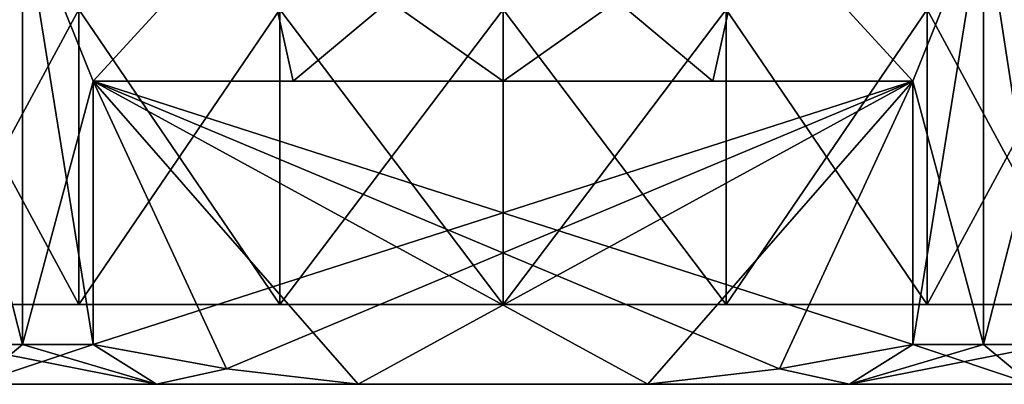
# Model space of a CAD drawing. Extents: x 0 to 500, y -78 to 1266.
# Tile 48 of 197: x 63.94 to 76.29, y -6 to -1.43. Entities that reach past the tile are written whole.
import ezdxf

# ---------------------------------------------------------------- set-up
doc = ezdxf.new("R2010")
doc.units = 0
doc.header["$LTSCALE"] = 65.185185
for name, color, linetype in [('181', 7, 'CONTINUOUS'), ('182', 7, 'CONTINUOUS'), ('183', 7, 'CONTINUOUS'), ('186', 7, 'CONTINUOUS'), ('187', 7, 'CONTINUOUS'), ('188', 7, 'CONTINUOUS'), ('191', 7, 'CONTINUOUS'), ('196', 7, 'CONTINUOUS'), ('198', 7, 'CONTINUOUS'), ('199', 7, 'CONTINUOUS')]:
    doc.layers.add(name, color=color, linetype=linetype)

msp = doc.modelspace()

# ---------------------------------------------------------------- linework, layer by layer
at = {"layer": '181', "color": 7, "linetype": 'CONTINUOUS'}
for points in [[(61.479, 0, -8.521), (63.975, 0, -10.436), (63.129, -2.2, -9.899), (61.479, 0, -8.521)], [(63.129, -2.2, -9.899), (63.975, 0, -10.436), (63.129, -5.5, -9.899), (63.129, -2.2, -9.899)], [(63.129, -5.5, -9.899), (63.975, 0, -10.436), (63.975, -5.5, -10.436), (63.129, -5.5, -9.899)], [(63.975, 0, -10.436), (66.881, 0, -11.639), (64.863, -2.2, -10.9), (63.975, 0, -10.436)], [(63.975, -5.5, -10.436), (63.975, 0, -10.436), (64.863, -2.2, -10.9), (63.975, -5.5, -10.436)], [(64.863, -2.2, -10.9), (66.881, 0, -11.639), (67.368, -2.2, -11.759), (64.863, -2.2, -10.9)], [(66.881, 0, -11.639), (70, 0, -12.05), (67.368, -2.2, -11.759), (66.881, 0, -11.639)], [(67.368, -2.2, -11.759), (70, 0, -12.05), (70, -2.2, -12.05), (67.368, -2.2, -11.759)], [(70, 0, -12.05), (73.119, 0, -11.639), (70, -2.2, -12.05), (70, 0, -12.05)], [(70, -2.2, -12.05), (73.119, 0, -11.639), (72.632, -2.2, -11.759), (70, -2.2, -12.05)], [(72.632, -2.2, -11.759), (73.119, 0, -11.639), (75.137, -2.2, -10.9), (72.632, -2.2, -11.759)], [(73.119, 0, -11.639), (76.025, 0, -10.436), (75.137, -2.2, -10.9), (73.119, 0, -11.639)], [(75.137, -2.2, -10.9), (76.025, 0, -10.436), (75.137, -5.5, -10.9), (75.137, -2.2, -10.9)], [(75.137, -5.5, -10.9), (76.025, 0, -10.436), (76.025, -5.5, -10.436), (75.137, -5.5, -10.9)], [(76.025, 0, -10.436), (78.521, 0, -8.521), (76.871, -2.2, -9.899), (76.025, 0, -10.436)], [(76.025, -5.5, -10.436), (76.025, 0, -10.436), (76.871, -2.2, -9.899), (76.025, -5.5, -10.436)], [(64.863, -5.5, -10.9), (63.975, -5.5, -10.436), (64.863, -2.2, -10.9), (64.863, -5.5, -10.9)], [(76.871, -5.5, -9.899), (76.025, -5.5, -10.436), (76.871, -2.2, -9.899), (76.871, -5.5, -9.899)]]:
    msp.add_3dface(points, dxfattribs=at)
at = {"layer": '182', "color": 7, "linetype": 'CONTINUOUS'}
for points in [[(63.373, -6, -8.842), (65.656, -6, -10.16), (63.373, -6, 8.842), (63.373, -6, -8.842)], [(63.373, -6, 8.842), (65.656, -6, -10.16), (65.656, -6, 10.16), (63.373, -6, 8.842)], [(65.656, -6, -10.16), (68.185, -6, -10.9), (65.656, -6, 10.16), (65.656, -6, -10.16)], [(65.656, -6, 10.16), (68.185, -6, -10.9), (68.185, -6, 10.9), (65.656, -6, 10.16)], [(68.185, -6, -10.9), (71.815, -6, -10.9), (68.185, -6, 10.9), (68.185, -6, -10.9)], [(68.185, -6, 10.9), (71.815, -6, -10.9), (71.815, -6, 10.9), (68.185, -6, 10.9)], [(71.815, -6, -10.9), (74.344, -6, -10.16), (71.815, -6, 10.9), (71.815, -6, -10.9)], [(71.815, -6, 10.9), (74.344, -6, -10.16), (74.344, -6, 10.16), (71.815, -6, 10.9)], [(74.344, -6, -10.16), (76.627, -6, -8.842), (74.344, -6, 10.16), (74.344, -6, -10.16)], [(74.344, -6, 10.16), (76.627, -6, -8.842), (76.627, -6, 8.842), (74.344, -6, 10.16)]]:
    msp.add_3dface(points, dxfattribs=at)
at = {"layer": '183', "color": 7, "linetype": 'CONTINUOUS'}
for points in [[(61.393, -5, 2.797), (79.05, -5), (60.95, -5), (61.393, -5, 2.797)], [(60.95, -5), (79.05, -5), (78.607, -5, -2.797), (60.95, -5)], [(61.393, -5, -2.797), (60.95, -5), (78.607, -5, -2.797), (61.393, -5, -2.797)], [(78.607, -5, 2.797), (79.05, -5), (61.393, -5, 2.797), (78.607, -5, 2.797)], [(62.678, -5, 5.319), (78.607, -5, 2.797), (61.393, -5, 2.797), (62.678, -5, 5.319)], [(62.678, -5, -5.319), (61.393, -5, -2.797), (77.322, -5, -5.319), (62.678, -5, -5.319)], [(77.322, -5, -5.319), (61.393, -5, -2.797), (78.607, -5, -2.797), (77.322, -5, -5.319)], [(77.322, -5, 5.319), (78.607, -5, 2.797), (62.678, -5, 5.319), (77.322, -5, 5.319)], [(64.681, -5, 7.322), (77.322, -5, 5.319), (62.678, -5, 5.319), (64.681, -5, 7.322)], [(64.681, -5, -7.322), (62.678, -5, -5.319), (75.319, -5, -7.322), (64.681, -5, -7.322)], [(75.319, -5, -7.322), (62.678, -5, -5.319), (77.322, -5, -5.319), (75.319, -5, -7.322)], [(75.319, -5, 7.322), (77.322, -5, 5.319), (64.681, -5, 7.322), (75.319, -5, 7.322)], [(67.203, -5, 8.607), (75.319, -5, 7.322), (64.681, -5, 7.322), (67.203, -5, 8.607)], [(67.203, -5, -8.607), (64.681, -5, -7.322), (72.797, -5, -8.607), (67.203, -5, -8.607)], [(72.797, -5, -8.607), (64.681, -5, -7.322), (75.319, -5, -7.322), (72.797, -5, -8.607)], [(72.797, -5, 8.607), (75.319, -5, 7.322), (67.203, -5, 8.607), (72.797, -5, 8.607)], [(70, -5, 9.05), (72.797, -5, 8.607), (67.203, -5, 8.607), (70, -5, 9.05)], [(70, -5, -9.05), (67.203, -5, -8.607), (72.797, -5, -8.607), (70, -5, -9.05)]]:
    msp.add_3dface(points, dxfattribs=at)
at = {"layer": '186', "color": 7, "linetype": 'CONTINUOUS'}
for points in [[(63.975, 0, 10.436), (61.479, 0, 8.521), (63.129, -2.2, 9.899), (63.975, 0, 10.436)], [(63.975, -5.5, 10.436), (63.975, 0, 10.436), (63.129, -2.2, 9.899), (63.975, -5.5, 10.436)], [(66.881, 0, 11.639), (63.975, 0, 10.436), (64.863, -2.2, 10.9), (66.881, 0, 11.639)], [(64.863, -2.2, 10.9), (63.975, 0, 10.436), (64.863, -5.5, 10.9), (64.863, -2.2, 10.9)], [(64.863, -5.5, 10.9), (63.975, 0, 10.436), (63.975, -5.5, 10.436), (64.863, -5.5, 10.9)], [(67.368, -2.2, 11.759), (66.881, 0, 11.639), (64.863, -2.2, 10.9), (67.368, -2.2, 11.759)], [(70, 0, 12.05), (66.881, 0, 11.639), (70, -2.2, 12.05), (70, 0, 12.05)], [(70, -2.2, 12.05), (66.881, 0, 11.639), (67.368, -2.2, 11.759), (70, -2.2, 12.05)], [(73.119, 0, 11.639), (70, 0, 12.05), (72.632, -2.2, 11.759), (73.119, 0, 11.639)], [(72.632, -2.2, 11.759), (70, 0, 12.05), (70, -2.2, 12.05), (72.632, -2.2, 11.759)], [(75.137, -2.2, 10.9), (73.119, 0, 11.639), (72.632, -2.2, 11.759), (75.137, -2.2, 10.9)], [(76.025, 0, 10.436), (73.119, 0, 11.639), (75.137, -2.2, 10.9), (76.025, 0, 10.436)], [(76.025, -5.5, 10.436), (76.025, 0, 10.436), (75.137, -2.2, 10.9), (76.025, -5.5, 10.436)], [(78.521, 0, 8.521), (76.025, 0, 10.436), (76.871, -2.2, 9.899), (78.521, 0, 8.521)], [(76.871, -2.2, 9.899), (76.025, 0, 10.436), (76.871, -5.5, 9.899), (76.871, -2.2, 9.899)], [(76.871, -5.5, 9.899), (76.025, 0, 10.436), (76.025, -5.5, 10.436), (76.871, -5.5, 9.899)], [(63.129, -5.5, 9.899), (63.975, -5.5, 10.436), (63.129, -2.2, 9.899), (63.129, -5.5, 9.899)], [(75.137, -5.5, 10.9), (76.025, -5.5, 10.436), (75.137, -2.2, 10.9), (75.137, -5.5, 10.9)]]:
    msp.add_3dface(points, dxfattribs=at)
at = {"layer": '187', "color": 7, "linetype": 'CONTINUOUS'}
for points in [[(64.863, -2.2, -10.9), (67.368, -2.2, -11.759), (75.137, -2.2, -10.9), (64.863, -2.2, -10.9)], [(75.137, -2.2, 10.9), (72.632, -2.2, 11.759), (64.863, -2.2, 10.9), (75.137, -2.2, 10.9)], [(72.632, -2.2, 11.759), (67.368, -2.2, 11.759), (64.863, -2.2, 10.9), (72.632, -2.2, 11.759)], [(67.368, -2.2, -11.759), (70, -2.2, -12.05), (72.632, -2.2, -11.759), (67.368, -2.2, -11.759)], [(67.368, -2.2, -11.759), (72.632, -2.2, -11.759), (75.137, -2.2, -10.9), (67.368, -2.2, -11.759)], [(72.632, -2.2, 11.759), (70, -2.2, 12.05), (67.368, -2.2, 11.759), (72.632, -2.2, 11.759)]]:
    msp.add_3dface(points, dxfattribs=at)
at = {"layer": '188', "color": 7, "linetype": 'CONTINUOUS'}
for points in [[(68.185, -6, 10.9), (71.815, -6, 10.9), (64.863, -2.2, 10.9), (68.185, -6, 10.9)], [(68.185, -6, 10.9), (64.863, -2.2, 10.9), (66.532, -5.806, 10.9), (68.185, -6, 10.9)], [(64.863, -2.2, 10.9), (71.815, -6, 10.9), (73.468, -5.806, 10.9), (64.863, -2.2, 10.9)], [(75.137, -5.5, 10.9), (75.137, -2.2, 10.9), (64.863, -2.2, 10.9), (75.137, -5.5, 10.9)], [(75.137, -5.5, 10.9), (64.863, -2.2, 10.9), (73.468, -5.806, 10.9), (75.137, -5.5, 10.9)], [(64.863, -2.2, 10.9), (64.863, -5.5, 10.9), (66.532, -5.806, 10.9), (64.863, -2.2, 10.9)]]:
    msp.add_3dface(points, dxfattribs=at)
at = {"layer": '191', "color": 7, "linetype": 'CONTINUOUS'}
for points in [[(64.863, -5.5, -10.9), (64.863, -2.2, -10.9), (75.137, -2.2, -10.9), (64.863, -5.5, -10.9)], [(64.863, -5.5, -10.9), (75.137, -2.2, -10.9), (66.532, -5.806, -10.9), (64.863, -5.5, -10.9)], [(75.137, -2.2, -10.9), (68.185, -6, -10.9), (66.532, -5.806, -10.9), (75.137, -2.2, -10.9)], [(75.137, -2.2, -10.9), (71.815, -6, -10.9), (68.185, -6, -10.9), (75.137, -2.2, -10.9)], [(71.815, -6, -10.9), (75.137, -2.2, -10.9), (73.468, -5.806, -10.9), (71.815, -6, -10.9)], [(75.137, -2.2, -10.9), (75.137, -5.5, -10.9), (73.468, -5.806, -10.9), (75.137, -2.2, -10.9)]]:
    msp.add_3dface(points, dxfattribs=at)
at = {"layer": '196', "color": 7, "linetype": 'CONTINUOUS'}
for points in [[(62.678, -5, -5.319), (64.681, -5, -7.322), (62.678, -1.3, -5.319), (62.678, -5, -5.319)], [(62.678, -1.3, -5.319), (64.681, -5, -7.322), (64.681, -1.3, -7.322), (62.678, -1.3, -5.319)], [(64.681, -5, -7.322), (67.203, -5, -8.607), (64.681, -1.3, -7.322), (64.681, -5, -7.322)], [(64.681, -1.3, -7.322), (67.203, -5, -8.607), (67.203, -1.3, -8.607), (64.681, -1.3, -7.322)], [(67.203, -5, -8.607), (70, -5, -9.05), (67.203, -1.3, -8.607), (67.203, -5, -8.607)], [(67.203, -1.3, -8.607), (70, -5, -9.05), (70, -1.3, -9.05), (67.203, -1.3, -8.607)], [(70, -5, -9.05), (72.797, -5, -8.607), (70, -1.3, -9.05), (70, -5, -9.05)], [(70, -1.3, -9.05), (72.797, -5, -8.607), (72.797, -1.3, -8.607), (70, -1.3, -9.05)], [(72.797, -5, -8.607), (75.319, -5, -7.322), (72.797, -1.3, -8.607), (72.797, -5, -8.607)], [(72.797, -1.3, -8.607), (75.319, -5, -7.322), (75.319, -1.3, -7.322), (72.797, -1.3, -8.607)], [(75.319, -5, -7.322), (77.322, -5, -5.319), (75.319, -1.3, -7.322), (75.319, -5, -7.322)], [(75.319, -1.3, -7.322), (77.322, -5, -5.319), (77.322, -1.3, -5.319), (75.319, -1.3, -7.322)]]:
    msp.add_3dface(points, dxfattribs=at)
at = {"layer": '198', "color": 7, "linetype": 'CONTINUOUS'}
for points in [[(64.681, -5, 7.322), (62.678, -5, 5.319), (64.681, -1.3, 7.322), (64.681, -5, 7.322)], [(62.678, -5, 5.319), (62.678, -1.3, 5.319), (64.681, -1.3, 7.322), (62.678, -5, 5.319)], [(67.203, -5, 8.607), (64.681, -5, 7.322), (67.203, -1.3, 8.607), (67.203, -5, 8.607)], [(64.681, -5, 7.322), (64.681, -1.3, 7.322), (67.203, -1.3, 8.607), (64.681, -5, 7.322)], [(70, -5, 9.05), (67.203, -5, 8.607), (70, -1.3, 9.05), (70, -5, 9.05)], [(67.203, -5, 8.607), (67.203, -1.3, 8.607), (70, -1.3, 9.05), (67.203, -5, 8.607)], [(72.797, -5, 8.607), (70, -5, 9.05), (72.797, -1.3, 8.607), (72.797, -5, 8.607)], [(70, -5, 9.05), (70, -1.3, 9.05), (72.797, -1.3, 8.607), (70, -5, 9.05)], [(75.319, -5, 7.322), (72.797, -5, 8.607), (75.319, -1.3, 7.322), (75.319, -5, 7.322)], [(72.797, -5, 8.607), (72.797, -1.3, 8.607), (75.319, -1.3, 7.322), (72.797, -5, 8.607)], [(77.322, -5, 5.319), (75.319, -5, 7.322), (77.322, -1.3, 5.319), (77.322, -5, 5.319)], [(75.319, -5, 7.322), (75.319, -1.3, 7.322), (77.322, -1.3, 5.319), (75.319, -5, 7.322)]]:
    msp.add_3dface(points, dxfattribs=at)
at = {"layer": '199', "color": 7, "linetype": 'CONTINUOUS'}
for points in [[(63.129, -5.5, -9.899), (63.975, -5.5, -10.436), (63.373, -6, -8.842), (63.129, -5.5, -9.899)], [(63.373, -6, 8.842), (65.656, -6, 10.16), (63.129, -5.5, 9.899), (63.373, -6, 8.842)], [(65.656, -6, 10.16), (63.975, -5.5, 10.436), (63.129, -5.5, 9.899), (65.656, -6, 10.16)], [(63.975, -5.5, -10.436), (64.863, -5.5, -10.9), (63.373, -6, -8.842), (63.975, -5.5, -10.436)], [(64.863, -5.5, -10.9), (65.656, -6, -10.16), (63.373, -6, -8.842), (64.863, -5.5, -10.9)], [(65.656, -6, 10.16), (64.863, -5.5, 10.9), (63.975, -5.5, 10.436), (65.656, -6, 10.16)], [(65.656, -6, -10.16), (64.863, -5.5, -10.9), (66.532, -5.806, -10.9), (65.656, -6, -10.16)], [(64.863, -5.5, 10.9), (65.656, -6, 10.16), (66.532, -5.806, 10.9), (64.863, -5.5, 10.9)], [(75.137, -5.5, -10.9), (74.344, -6, -10.16), (73.468, -5.806, -10.9), (75.137, -5.5, -10.9)], [(74.344, -6, 10.16), (75.137, -5.5, 10.9), (73.468, -5.806, 10.9), (74.344, -6, 10.16)], [(75.137, -5.5, -10.9), (76.025, -5.5, -10.436), (74.344, -6, -10.16), (75.137, -5.5, -10.9)], [(76.025, -5.5, -10.436), (76.871, -5.5, -9.899), (74.344, -6, -10.16), (76.025, -5.5, -10.436)], [(76.871, -5.5, -9.899), (76.627, -6, -8.842), (74.344, -6, -10.16), (76.871, -5.5, -9.899)], [(74.344, -6, 10.16), (76.627, -6, 8.842), (75.137, -5.5, 10.9), (74.344, -6, 10.16)], [(76.627, -6, 8.842), (76.025, -5.5, 10.436), (75.137, -5.5, 10.9), (76.627, -6, 8.842)], [(76.627, -6, 8.842), (76.871, -5.5, 9.899), (76.025, -5.5, 10.436), (76.627, -6, 8.842)], [(68.185, -6, -10.9), (65.656, -6, -10.16), (66.532, -5.806, -10.9), (68.185, -6, -10.9)], [(65.656, -6, 10.16), (68.185, -6, 10.9), (66.532, -5.806, 10.9), (65.656, -6, 10.16)], [(74.344, -6, -10.16), (71.815, -6, -10.9), (73.468, -5.806, -10.9), (74.344, -6, -10.16)], [(71.815, -6, 10.9), (74.344, -6, 10.16), (73.468, -5.806, 10.9), (71.815, -6, 10.9)]]:
    msp.add_3dface(points, dxfattribs=at)

doc.saveas('drawing.dxf')
